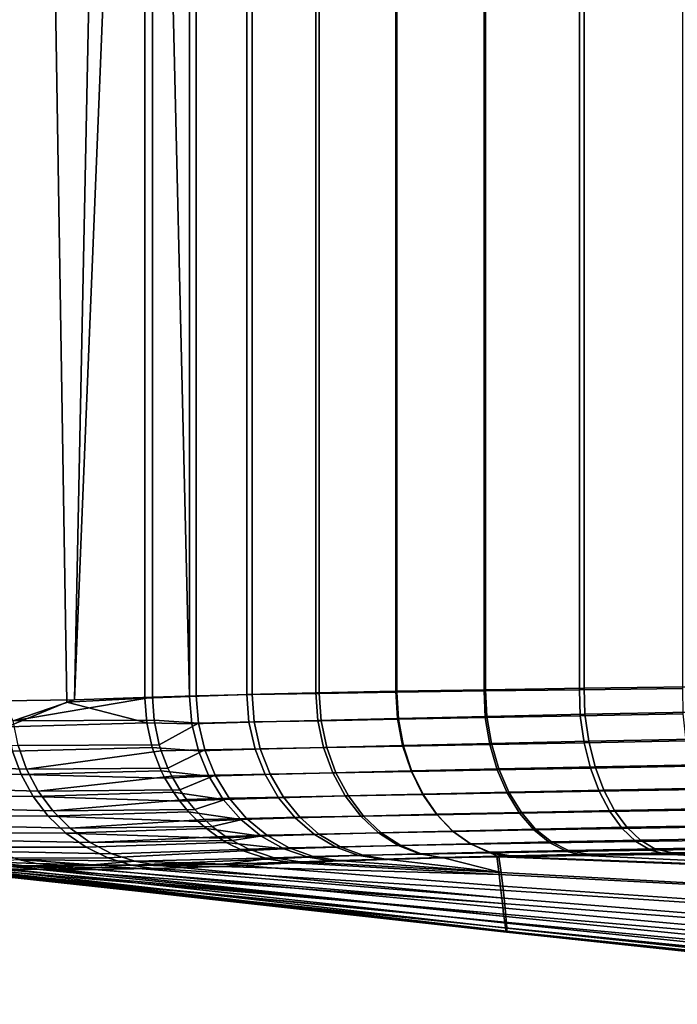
# Model space of a CAD drawing. Header units: metres. Extents: x -109 to 109, y -100 to 76.
# Tile 2 of 256: x -96.94 to -93.35, y -23.46 to -18.09. Entities that reach past the tile are written whole.
import ezdxf

# ---------------------------------------------------------------- set-up
doc = ezdxf.new("R2010")
doc.units = ezdxf.units.M
doc.layers.add('solid_21062310', color=7, linetype='CONTINUOUS')

msp = doc.modelspace()

# ---------------------------------------------------------------- linework, layer by layer
at = {"layer": 'solid_21062310'}
for points in [[(-96.215813, -0.969615, -15.619077), (-96.64093, -21.798594, -14.280345), (-97.031921, -21.803652, -12.914903), (-96.983978, -0.880267, -13.090623)], [(-96.215813, -0.969615, -15.619077), (-96.215805, -11.376868, -15.619093), (-96.64093, -21.798594, -14.280345)], [(-95.976204, -21.776505, -16.224434), (-96.215813, -21.784122, -15.619079), (-96.215805, -11.376868, -15.619093), (-95.976219, -0.988079, -16.224403)], [(-95.976219, -0.988079, -16.224403), (-95.671326, -1.005628, -16.799747), (-95.671265, -21.769598, -16.799854), (-95.976204, -21.776505, -16.224434)], [(-95.671326, -1.005628, -16.799747), (-95.304962, -1.022042, -17.337906), (-95.30481, -21.762943, -17.338099), (-95.671265, -21.769598, -16.799854)], [(-97.007668, -21.944921, 12.971788), (-96.681877, -21.810518, 14.144016), (-97.016533, -1.072444, 12.971572), (-97.070213, -21.822819, 12.772676)], [(-96.681877, -21.810518, 14.144016), (-96.256943, -21.789589, 15.495131), (-96.256935, -11.494609, 15.495141), (-97.016533, -1.072444, 12.971572)], [(-95.304962, -1.022042, -17.337906), (-94.881561, -1.037125, -17.832392), (-94.881287, -21.756266, -17.83268), (-95.30481, -21.762943, -17.338099)], [(-94.881561, -1.037125, -17.832392), (-94.406281, -1.050694, -18.277205), (-94.405807, -21.749535, -18.277601), (-94.881287, -21.756266, -17.83268)], [(-94.406281, -1.050694, -18.277205), (-93.884941, -1.06258, -18.66692), (-93.884209, -21.743017, -18.667408), (-94.405807, -21.749535, -18.277601)], [(-93.884941, -1.06258, -18.66692), (-93.323868, -1.072643, -18.996826), (-93.322876, -21.737196, -18.997335), (-93.884209, -21.743017, -18.667408)], [(-96.012703, -1.226582, 16.11467), (-96.256943, -1.199629, 15.495126), (-96.256935, -11.494609, 15.495141), (-96.012741, -21.779472, 16.114586)], [(-95.70015, -1.252169, 16.702833), (-96.012703, -1.226582, 16.11467), (-96.012741, -21.779472, 16.114586), (-95.700233, -21.769991, 16.702688)], [(-95.323387, -1.276055, 17.2519), (-95.70015, -1.252169, 16.702833), (-95.700233, -21.769991, 16.702688), (-95.323486, -21.760836, 17.251772)], [(-94.887215, -1.297937, 17.754948), (-95.323387, -1.276055, 17.2519), (-95.323486, -21.760836, 17.251772), (-94.887253, -21.751831, 17.754908)], [(-94.397202, -1.317544, 18.205601), (-94.887215, -1.297937, 17.754948), (-94.887253, -21.751831, 17.754908), (-94.397095, -21.743034, 18.20569)], [(-94.397202, -1.317544, 18.205601), (-94.397095, -21.743034, 18.20569), (-93.859306, -21.734705, 18.598337), (-93.859627, -1.33462, 18.598129)], [(-93.859627, -1.33462, 18.598129), (-93.859306, -21.734705, 18.598337), (-93.280777, -21.727329, 18.927847), (-93.281311, -1.348953, 18.92758)], [(-96.215805, -11.376868, -15.619093), (-96.215813, -21.784122, -15.619079), (-96.64093, -21.798594, -14.280345)], [(-96.012741, -21.779472, 16.114586), (-96.256935, -11.494609, 15.495141), (-96.256943, -21.789589, 15.495131)], [(-95.688469, -21.920328, 16.69771), (-95.313065, -21.91049, 17.244764), (-95.323486, -21.760836, 17.251772), (-95.700233, -21.769991, 16.702688)], [(-95.659927, -21.918985, -16.794485), (-95.671265, -21.769598, -16.799854), (-95.30481, -21.762943, -17.338099), (-95.294739, -21.912346, -17.330706)], [(-95.313065, -21.91049, 17.244764), (-94.878662, -21.899897, 17.746103), (-94.887253, -21.751831, 17.754908), (-95.323486, -21.760836, 17.251772)], [(-95.294739, -21.912346, -17.330706), (-95.30481, -21.762943, -17.338099), (-94.881287, -21.756266, -17.83268), (-94.873039, -21.904535, -17.823483)], [(-94.878662, -21.899897, 17.746103), (-94.390709, -21.888569, 18.195589), (-94.397095, -21.743034, 18.20569), (-94.887253, -21.751831, 17.754908)], [(-94.873039, -21.904535, -17.823483), (-94.881287, -21.756266, -17.83268), (-94.405807, -21.749535, -18.277601), (-94.399796, -21.895456, -18.267073)], [(-94.399796, -21.895456, -18.267073), (-94.405807, -21.749535, -18.277601), (-93.884209, -21.743017, -18.667408), (-93.880661, -21.885429, -18.656137)], [(-94.390709, -21.888569, 18.195589), (-93.85527, -21.876831, 18.587471), (-93.859306, -21.734705, 18.598337), (-94.397095, -21.743034, 18.20569)], [(-93.880661, -21.885429, -18.656137), (-93.884209, -21.743017, -18.667408), (-93.322876, -21.737196, -18.997335), (-93.321739, -21.875128, -18.985928)], [(-93.85527, -21.876831, 18.587471), (-93.27903, -21.865341, 18.916805), (-93.280777, -21.727329, 18.927847), (-93.859306, -21.734705, 18.598337)], [(-96.974815, -21.913857, -13.09833), (-97.031921, -21.803652, -12.914903), (-96.64093, -21.798594, -14.280345)], [(-96.246429, -21.924831, 15.494341), (-96.681877, -21.810518, 14.144016), (-97.007668, -21.944921, 12.971788)], [(-96.974815, -21.913857, -13.09833), (-96.64093, -21.798594, -14.280345), (-96.215813, -21.784122, -15.619079)], [(-96.974815, -21.913857, -13.09833), (-96.215813, -21.784122, -15.619079), (-96.206856, -21.90947, -15.618067)], [(-96.246429, -21.924831, 15.494341), (-96.256943, -21.789589, 15.495131), (-96.681877, -21.810518, 14.144016)], [(-96.246429, -21.924831, 15.494341), (-96.000183, -21.929716, 16.111542), (-96.012741, -21.779472, 16.114586), (-96.256943, -21.789589, 15.495131)], [(-95.96418, -21.924898, -16.220936), (-96.206856, -21.90947, -15.618067), (-96.215813, -21.784122, -15.619079), (-95.976204, -21.776505, -16.224434)], [(-96.000183, -21.929716, 16.111542), (-95.688469, -21.920328, 16.69771), (-95.700233, -21.769991, 16.702688), (-96.012741, -21.779472, 16.114586)], [(-95.96418, -21.924898, -16.220936), (-95.976204, -21.776505, -16.224434), (-95.671265, -21.769598, -16.799854), (-95.659927, -21.918985, -16.794485)], [(-93.27903, -21.865341, 18.916805), (-93.85527, -21.876831, 18.587471), (-93.833603, -22.024487, 18.557859), (-93.261429, -22.013168, 18.88541)], [(-96.246429, -21.924831, 15.494341), (-97.007668, -21.944921, 12.971788), (-96.979431, -22.078686, 12.965027), (-96.2164, -22.058178, 15.487053)], [(-96.974815, -21.913857, -13.09833), (-96.206856, -21.90947, -15.618067), (-96.178421, -22.043154, -15.610678), (-96.948669, -22.048035, -13.091321)], [(-96.000183, -21.929716, 16.111542), (-96.246429, -21.924831, 15.494341), (-96.2164, -22.058178, 15.487053), (-95.964615, -22.077019, 16.09794)], [(-96.178421, -22.043154, -15.610678), (-96.206856, -21.90947, -15.618067), (-95.96418, -21.924898, -16.220936)], [(-96.178421, -22.043154, -15.610678), (-95.96418, -21.924898, -16.220936), (-95.929428, -22.071455, -16.207005), (-96.167763, -22.077448, -15.607662)], [(-95.688469, -21.920328, 16.69771), (-96.000183, -21.929716, 16.111542), (-95.964615, -22.077019, 16.09794), (-95.654709, -22.067629, 16.680082)], [(-95.96418, -21.924898, -16.220936), (-95.659927, -21.918985, -16.794485), (-95.626846, -22.065502, -16.776623), (-95.929428, -22.071455, -16.207005)], [(-95.313065, -21.91049, 17.244764), (-95.688469, -21.920328, 16.69771), (-95.654709, -22.067629, 16.680082), (-95.281631, -22.057823, 17.22348)], [(-95.659927, -21.918985, -16.794485), (-95.294739, -21.912346, -17.330706), (-95.263832, -22.058863, -17.309298), (-95.626846, -22.065502, -16.776623)], [(-94.878662, -21.899897, 17.746103), (-95.313065, -21.91049, 17.244764), (-95.281631, -22.057823, 17.22348), (-94.850037, -22.047297, 17.721579)], [(-95.294739, -21.912346, -17.330706), (-94.873039, -21.904535, -17.823483), (-94.844795, -22.0511, -17.798952), (-95.263832, -22.058863, -17.309298)], [(-94.390709, -21.888569, 18.195589), (-94.878662, -21.899897, 17.746103), (-94.850037, -22.047297, 17.721579), (-94.365356, -22.036077, 18.168276)], [(-94.873039, -21.904535, -17.823483), (-94.399796, -21.895456, -18.267073), (-94.37468, -22.04212, -18.23988), (-94.844795, -22.0511, -17.798952)], [(-94.399796, -21.895456, -18.267073), (-93.880661, -21.885429, -18.656137), (-93.8591, -22.03224, -18.626768), (-94.37468, -22.04212, -18.23988)], [(-93.85527, -21.876831, 18.587471), (-94.390709, -21.888569, 18.195589), (-94.365356, -22.036077, 18.168276), (-93.833603, -22.024487, 18.557859)], [(-93.880661, -21.885429, -18.656137), (-93.321739, -21.875128, -18.985928), (-93.304131, -22.022123, -18.954895), (-93.8591, -22.03224, -18.626768)], [(-97.583031, -22.027885, -10.533181), (-96.948669, -22.048035, -13.091321), (-96.903214, -22.176556, -13.078992), (-97.539085, -22.157108, -10.522843)], [(-94.37468, -22.04212, -18.23988), (-93.8591, -22.03224, -18.626768), (-93.824272, -22.170881, -18.577309), (-94.334198, -22.180519, -18.194195)], [(-93.833603, -22.024487, 18.557859), (-94.365356, -22.036077, 18.168276), (-94.324661, -22.175215, 18.122091), (-93.79879, -22.16386, 18.50775)], [(-93.8591, -22.03224, -18.626768), (-93.304131, -22.022123, -18.954895), (-93.275505, -22.16107, -18.902405), (-93.824272, -22.170881, -18.577309)], [(-93.261429, -22.013168, 18.88541), (-93.833603, -22.024487, 18.557859), (-93.79879, -22.16386, 18.50775), (-93.233047, -22.152826, 18.832142)], [(-96.979431, -22.078686, 12.965027), (-97.606735, -22.073137, 10.405224), (-97.560555, -22.201591, 10.395058), (-96.931953, -22.206505, 12.952988)], [(-96.2164, -22.058178, 15.487053), (-96.979431, -22.078686, 12.965027), (-96.931953, -22.206505, 12.952988), (-96.167534, -22.18531, 15.473422)], [(-96.948669, -22.048035, -13.091321), (-96.178421, -22.043154, -15.610678), (-96.167763, -22.077448, -15.607662), (-96.903214, -22.176556, -13.078992)], [(-96.903214, -22.176556, -13.078992), (-96.167763, -22.077448, -15.607662), (-96.131096, -22.170847, -15.5969)], [(-95.964615, -22.077019, 16.09794), (-96.2164, -22.058178, 15.487053), (-96.167534, -22.18531, 15.473422), (-95.907074, -22.215818, 16.074047)], [(-96.131096, -22.170847, -15.5969), (-96.167763, -22.077448, -15.607662), (-95.929428, -22.071455, -16.207005)], [(-96.131096, -22.170847, -15.5969), (-95.929428, -22.071455, -16.207005), (-95.87291, -22.209681, -16.182917), (-96.109108, -22.215786, -15.590274)], [(-95.654709, -22.067629, 16.680082), (-95.964615, -22.077019, 16.09794), (-95.907074, -22.215818, 16.074047), (-95.600266, -22.206427, 16.649757)], [(-95.929428, -22.071455, -16.207005), (-95.626846, -22.065502, -16.776623), (-95.57325, -22.203659, -16.746281), (-95.87291, -22.209681, -16.182917)], [(-95.281631, -22.057823, 17.22348), (-95.654709, -22.067629, 16.680082), (-95.600266, -22.206427, 16.649757), (-95.231064, -22.196669, 17.187248)], [(-95.626846, -22.065502, -16.776623), (-95.263832, -22.058863, -17.309298), (-95.213913, -22.19702, -17.27323), (-95.57325, -22.203659, -16.746281)], [(-94.850037, -22.047297, 17.721579), (-95.281631, -22.057823, 17.22348), (-95.231064, -22.196669, 17.187248), (-94.80407, -22.186256, 17.680038)], [(-95.263832, -22.058863, -17.309298), (-94.844795, -22.0511, -17.798952), (-94.799263, -22.189337, -17.75775), (-95.213913, -22.19702, -17.27323)], [(-94.365356, -22.036077, 18.168276), (-94.850037, -22.047297, 17.721579), (-94.80407, -22.186256, 17.680038), (-94.324661, -22.175215, 18.122091)], [(-94.844795, -22.0511, -17.798952), (-94.37468, -22.04212, -18.23988), (-94.334198, -22.180519, -18.194195), (-94.799263, -22.189337, -17.75775)], [(-97.539085, -22.157108, -10.522843), (-96.903214, -22.176556, -13.078992), (-96.839485, -22.296448, -13.061628), (-97.476494, -22.277988, -10.50848)], [(-96.147476, -22.225361, 15.467587), (-96.167534, -22.18531, 15.473422), (-96.931953, -22.206505, 12.952988)], [(-96.903214, -22.176556, -13.078992), (-96.131096, -22.170847, -15.5969), (-96.109108, -22.215786, -15.590274), (-96.839485, -22.296448, -13.061628)], [(-95.907074, -22.215818, 16.074047), (-96.167534, -22.18531, 15.473422), (-96.147476, -22.225361, 15.467587)], [(-95.231064, -22.196669, 17.187248), (-95.600266, -22.206427, 16.649757), (-95.526695, -22.33275, 16.607601), (-95.162804, -22.323059, 17.137106)], [(-94.80407, -22.186256, 17.680038), (-95.231064, -22.196669, 17.187248), (-95.162804, -22.323059, 17.137106), (-94.742073, -22.312799, 17.622675)], [(-95.213913, -22.19702, -17.27323), (-94.799263, -22.189337, -17.75775), (-94.737717, -22.31534, -17.701038), (-95.146393, -22.322916, -17.223518)], [(-94.324661, -22.175215, 18.122091), (-94.80407, -22.186256, 17.680038), (-94.742073, -22.312799, 17.622675), (-94.269791, -22.302002, 18.058355)], [(-94.799263, -22.189337, -17.75775), (-94.334198, -22.180519, -18.194195), (-94.279488, -22.306746, -18.131313), (-94.737717, -22.31534, -17.701038)], [(-94.334198, -22.180519, -18.194195), (-93.824272, -22.170881, -18.577309), (-93.777161, -22.297438, -18.509155), (-94.279488, -22.306746, -18.131313)], [(-93.79879, -22.16386, 18.50775), (-94.324661, -22.175215, 18.122091), (-94.269791, -22.302002, 18.058355), (-93.751831, -22.290972, 18.438574)], [(-93.824272, -22.170881, -18.577309), (-93.275505, -22.16107, -18.902405), (-93.236687, -22.288044, -18.829941), (-93.777161, -22.297438, -18.509155)], [(-93.233047, -22.152826, 18.832142), (-93.79879, -22.16386, 18.50775), (-93.751831, -22.290972, 18.438574), (-93.194687, -22.280327, 18.758522)], [(-96.931953, -22.206505, 12.952988), (-97.560555, -22.201591, 10.395058), (-97.495857, -22.321388, 10.380914), (-96.866341, -22.325418, 12.935949)], [(-96.147476, -22.225361, 15.467587), (-96.931953, -22.206505, 12.952988), (-96.866341, -22.325418, 12.935949), (-96.100975, -22.303291, 15.453764)], [(-96.839485, -22.296448, -13.061628), (-96.109108, -22.215786, -15.590274), (-96.065979, -22.289595, -15.577054)], [(-95.907074, -22.215818, 16.074047), (-96.147476, -22.225361, 15.467587), (-96.100975, -22.303291, 15.453764), (-95.829185, -22.34215, 16.040539)], [(-96.065979, -22.289595, -15.577054), (-96.109108, -22.215786, -15.590274), (-95.87291, -22.209681, -16.182917)], [(-96.065979, -22.289595, -15.577054), (-95.87291, -22.209681, -16.182917), (-95.796227, -22.335669, -16.149353), (-96.029343, -22.34193, -15.56566)], [(-95.600266, -22.206427, 16.649757), (-95.907074, -22.215818, 16.074047), (-95.829185, -22.34215, 16.040539), (-95.526695, -22.33275, 16.607601)], [(-95.87291, -22.209681, -16.182917), (-95.57325, -22.203659, -16.746281), (-95.500664, -22.329557, -16.704315), (-95.796227, -22.335669, -16.149353)], [(-95.57325, -22.203659, -16.746281), (-95.213913, -22.19702, -17.27323), (-95.146393, -22.322916, -17.223518), (-95.500664, -22.329557, -16.704315)], [(-97.476494, -22.277988, -10.50848), (-96.839485, -22.296448, -13.061628), (-96.758972, -22.404938, -13.039631), (-97.396706, -22.387733, -10.490426)], [(-96.06633, -22.351755, 15.443278), (-96.100975, -22.303291, 15.453764), (-96.866341, -22.325418, 12.935949)], [(-96.839485, -22.296448, -13.061628), (-96.065979, -22.289595, -15.577054), (-96.029343, -22.34193, -15.56566), (-96.758972, -22.404938, -13.039631)], [(-95.829185, -22.34215, 16.040539), (-96.100975, -22.303291, 15.453764), (-96.06633, -22.351755, 15.443278)], [(-94.269791, -22.302002, 18.058355), (-94.742073, -22.312799, 17.622675), (-94.665825, -22.423315, 17.551123), (-94.202316, -22.412815, 17.978889)], [(-94.279488, -22.306746, -18.131313), (-93.777161, -22.297438, -18.509155), (-93.719109, -22.408335, -18.424234), (-94.212097, -22.417234, -18.053009)], [(-93.751831, -22.290972, 18.438574), (-94.269791, -22.302002, 18.058355), (-94.202316, -22.412815, 17.978889), (-93.694061, -22.402189, 18.352308)], [(-93.777161, -22.297438, -18.509155), (-93.236687, -22.288044, -18.829941), (-93.188774, -22.39946, -18.739548), (-93.719109, -22.408335, -18.424234)], [(-93.194687, -22.280327, 18.758522), (-93.751831, -22.290972, 18.438574), (-93.694061, -22.402189, 18.352308), (-93.147446, -22.392027, 18.666655)], [(-96.866341, -22.325418, 12.935949), (-97.495857, -22.321388, 10.380914), (-97.414154, -22.429756, 10.36312), (-96.784096, -22.432676, 12.914306)], [(-96.06633, -22.351755, 15.443278), (-96.866341, -22.325418, 12.935949), (-96.784096, -22.432676, 12.914306), (-96.01825, -22.409388, 15.428533)], [(-96.758972, -22.404938, -13.039631), (-96.029343, -22.34193, -15.56566), (-95.984581, -22.396652, -15.551599)], [(-95.829185, -22.34215, 16.040539), (-96.06633, -22.351755, 15.443278), (-96.01825, -22.409388, 15.428533), (-95.733192, -22.452398, 15.998379)], [(-95.984581, -22.396652, -15.551599), (-96.029343, -22.34193, -15.56566), (-95.796227, -22.335669, -16.149353)], [(-95.984581, -22.396652, -15.551599), (-95.796227, -22.335669, -16.149353), (-95.701538, -22.445862, -16.107262), (-95.930725, -22.452318, -15.534519)], [(-95.526695, -22.33275, 16.607601), (-95.829185, -22.34215, 16.040539), (-95.733192, -22.452398, 15.998379), (-95.436096, -22.442991, 16.554815)], [(-95.796227, -22.335669, -16.149353), (-95.500664, -22.329557, -16.704315), (-95.411125, -22.439636, -16.651911), (-95.701538, -22.445862, -16.107262)], [(-95.162804, -22.323059, 17.137106), (-95.526695, -22.33275, 16.607601), (-95.436096, -22.442991, 16.554815), (-95.078812, -22.433384, 17.074484)], [(-95.500664, -22.329557, -16.704315), (-95.146393, -22.322916, -17.223518), (-95.063171, -22.432997, -17.161568), (-95.411125, -22.439636, -16.651911)], [(-94.742073, -22.312799, 17.622675), (-95.162804, -22.323059, 17.137106), (-95.078812, -22.433384, 17.074484), (-94.665825, -22.423315, 17.551123)], [(-95.146393, -22.322916, -17.223518), (-94.737717, -22.31534, -17.701038), (-94.661911, -22.425554, -17.630423), (-95.063171, -22.432997, -17.161568)], [(-94.737717, -22.31534, -17.701038), (-94.279488, -22.306746, -18.131313), (-94.212097, -22.417234, -18.053009), (-94.661911, -22.425554, -17.630423)], [(-97.396706, -22.387733, -10.490426), (-96.758972, -22.404938, -13.039631), (-96.663536, -22.499516, -13.013509), (-97.301567, -22.483805, -10.469096)], [(-95.966217, -22.462082, 15.412384), (-96.01825, -22.409388, 15.428533), (-96.784096, -22.432676, 12.914306)], [(-96.758972, -22.404938, -13.039631), (-95.984581, -22.396652, -15.551599), (-95.930725, -22.452318, -15.534519), (-96.663536, -22.499516, -13.013509)], [(-95.733192, -22.452398, 15.998379), (-96.01825, -22.409388, 15.428533), (-95.966217, -22.462082, 15.412384)], [(-94.212097, -22.417234, -18.053009), (-93.719109, -22.408335, -18.424234), (-93.651741, -22.500439, -18.324942), (-94.133926, -22.508862, -17.961496)], [(-93.694061, -22.402189, 18.352308), (-94.202316, -22.412815, 17.978889), (-94.124161, -22.50449, 17.885962), (-93.627144, -22.494331, 18.251417)], [(-93.719109, -22.408335, -18.424234), (-93.188774, -22.39946, -18.739548), (-93.133102, -22.49217, -18.633781), (-93.651741, -22.500439, -18.324942)], [(-93.147446, -22.392027, 18.666655), (-93.694061, -22.402189, 18.352308), (-93.627144, -22.494331, 18.251417), (-93.092674, -22.484732, 18.559166)], [(-96.784096, -22.432676, 12.914306), (-97.414154, -22.429756, 10.36312), (-97.317322, -22.524191, 10.342088), (-96.687134, -22.525797, 12.888558)], [(-95.966217, -22.462082, 15.412384), (-96.784096, -22.432676, 12.914306), (-96.687134, -22.525797, 12.888558), (-95.92128, -22.501148, 15.398313)], [(-96.663536, -22.499516, -13.013509), (-95.930725, -22.452318, -15.534519), (-95.888779, -22.489542, -15.521122)], [(-95.733192, -22.452398, 15.998379), (-95.966217, -22.462082, 15.412384), (-95.92128, -22.501148, 15.398313), (-95.621826, -22.543419, 15.948768)], [(-95.888779, -22.489542, -15.521122), (-95.930725, -22.452318, -15.534519), (-95.701538, -22.445862, -16.107262)], [(-95.888779, -22.489542, -15.521122), (-95.701538, -22.445862, -16.107262), (-95.591515, -22.537148, -16.057833), (-95.81604, -22.543829, -15.497727)], [(-95.436096, -22.442991, 16.554815), (-95.733192, -22.452398, 15.998379), (-95.621826, -22.543419, 15.948768), (-95.331055, -22.534, 16.492912)], [(-95.701538, -22.445862, -16.107262), (-95.411125, -22.439636, -16.651911), (-95.307175, -22.530788, -16.590546), (-95.591515, -22.537148, -16.057833)], [(-95.078812, -22.433384, 17.074484), (-95.436096, -22.442991, 16.554815), (-95.331055, -22.534, 16.492912), (-94.981476, -22.52449, 17.001175)], [(-95.411125, -22.439636, -16.651911), (-95.063171, -22.432997, -17.161568), (-94.966606, -22.524149, -17.08913), (-95.307175, -22.530788, -16.590546)], [(-94.665825, -22.423315, 17.551123), (-95.078812, -22.433384, 17.074484), (-94.981476, -22.52449, 17.001175), (-94.577492, -22.514641, 17.467428)], [(-95.063171, -22.432997, -17.161568), (-94.661911, -22.425554, -17.630423), (-94.573975, -22.516861, -17.547895), (-94.966606, -22.524149, -17.08913)], [(-94.202316, -22.412815, 17.978889), (-94.665825, -22.423315, 17.551123), (-94.577492, -22.514641, 17.467428), (-94.124161, -22.50449, 17.885962)], [(-94.661911, -22.425554, -17.630423), (-94.212097, -22.417234, -18.053009), (-94.133926, -22.508862, -17.961496), (-94.573975, -22.516861, -17.547895)], [(-97.301567, -22.483805, -10.469096), (-96.663536, -22.499516, -13.013509), (-96.555374, -22.577993, -12.983868), (-97.193275, -22.563978, -10.444985)], [(-95.849983, -22.553186, 15.375787), (-95.92128, -22.501148, 15.398313), (-96.687134, -22.525797, 12.888558)], [(-96.663536, -22.499516, -13.013509), (-95.888779, -22.489542, -15.521122), (-95.81604, -22.543829, -15.497727), (-96.555374, -22.577993, -12.983868)], [(-95.621826, -22.543419, 15.948768), (-95.92128, -22.501148, 15.398313), (-95.849983, -22.553186, 15.375787)], [(-94.577492, -22.514641, 17.467428), (-94.981476, -22.52449, 17.001175), (-94.873589, -22.593773, 16.91927), (-94.479599, -22.584167, 17.373983)], [(-94.966606, -22.524149, -17.08913), (-94.573975, -22.516861, -17.547895), (-94.476402, -22.586685, -17.455788), (-94.859428, -22.5938, -17.008249)], [(-94.124161, -22.50449, 17.885962), (-94.577492, -22.514641, 17.467428), (-94.479599, -22.584167, 17.373983), (-94.03756, -22.574406, 17.782232)], [(-94.573975, -22.516861, -17.547895), (-94.133926, -22.508862, -17.961496), (-94.047195, -22.579042, -17.859356), (-94.476402, -22.586685, -17.455788)], [(-94.133926, -22.508862, -17.961496), (-93.651741, -22.500439, -18.324942), (-93.576958, -22.571148, -18.214087), (-94.047195, -22.579042, -17.859356)], [(-93.627144, -22.494331, 18.251417), (-94.124161, -22.50449, 17.885962), (-94.03756, -22.574406, 17.782232), (-93.552979, -22.564768, 18.138784)], [(-93.651741, -22.500439, -18.324942), (-93.133102, -22.49217, -18.633781), (-93.071266, -22.563555, -18.515627), (-93.576958, -22.571148, -18.214087)], [(-93.092674, -22.484732, 18.559166), (-93.627144, -22.494331, 18.251417), (-93.552979, -22.564768, 18.138784), (-93.031937, -22.555794, 18.439127)], [(-96.687134, -22.525797, 12.888558), (-97.317322, -22.524191, 10.342088), (-97.207611, -22.602507, 10.318303), (-96.577698, -22.602629, 12.859303)], [(-97.193275, -22.563978, -10.444985), (-96.555374, -22.577993, -12.983868), (-96.436996, -22.638557, -12.951391), (-97.074333, -22.626402, -10.418651)], [(-95.849983, -22.553186, 15.375787), (-96.687134, -22.525797, 12.888558), (-96.577698, -22.602629, 12.859303), (-95.812309, -22.57645, 15.363802)], [(-96.555374, -22.577993, -12.983868), (-95.81604, -22.543829, -15.497727), (-95.780792, -22.566116, -15.486329)], [(-96.555374, -22.577993, -12.983868), (-95.780792, -22.566116, -15.486329), (-95.68853, -22.613882, -15.456326), (-96.436996, -22.638557, -12.951391)], [(-95.621826, -22.543419, 15.948768), (-95.849983, -22.553186, 15.375787), (-95.812309, -22.57645, 15.363802), (-95.498276, -22.612606, 15.893126)], [(-95.780792, -22.566116, -15.486329), (-95.81604, -22.543829, -15.497727), (-95.591515, -22.537148, -16.057833)], [(-95.780792, -22.566116, -15.486329), (-95.591515, -22.537148, -16.057833), (-95.469276, -22.606947, -16.002459), (-95.68853, -22.613882, -15.456326)], [(-95.331055, -22.534, 16.492912), (-95.621826, -22.543419, 15.948768), (-95.498276, -22.612606, 15.893126), (-95.214577, -22.603176, 16.42366)], [(-95.591515, -22.537148, -16.057833), (-95.307175, -22.530788, -16.590546), (-95.191742, -22.600441, -16.521957), (-95.469276, -22.606947, -16.002459)], [(-94.981476, -22.52449, 17.001175), (-95.331055, -22.534, 16.492912), (-95.214577, -22.603176, 16.42366), (-94.873589, -22.593773, 16.91927)], [(-95.307175, -22.530788, -16.590546), (-94.966606, -22.524149, -17.08913), (-94.859428, -22.5938, -17.008249), (-95.191742, -22.600441, -16.521957)], [(-94.047195, -22.579042, -17.859356), (-93.576958, -22.571148, -18.214087), (-93.496887, -22.618467, -18.094797), (-93.954346, -22.625792, -17.749477)], [(-93.552979, -22.564768, 18.138784), (-94.03756, -22.574406, 17.782232), (-93.944984, -22.620564, 17.670662), (-93.473686, -22.611483, 18.01763)], [(-93.576958, -22.571148, -18.214087), (-93.071266, -22.563555, -18.515627), (-93.004997, -22.611597, -18.388424), (-93.496887, -22.618467, -18.094797)], [(-93.031937, -22.555794, 18.439127), (-93.552979, -22.564768, 18.138784), (-93.473686, -22.611483, 18.01763), (-92.966972, -22.60318, 18.309969)], [(-98.014862, -22.625353, -2.665854), (-97.822845, -22.652407, -3.55602), (-94.281563, -23.060492, -2.431453), (-97.90242, -22.651379, -2.229067)], [(-96.577698, -22.602629, 12.859303), (-97.207611, -22.602507, 10.318303), (-97.087547, -22.662893, 10.292317), (-96.458305, -22.661394, 12.827214)], [(-97.074333, -22.626402, -10.418651), (-96.436996, -22.638557, -12.951391), (-96.311134, -22.679806, -12.916832), (-96.947502, -22.669628, -10.390702)], [(-95.812309, -22.57645, 15.363802), (-96.577698, -22.602629, 12.859303), (-96.458305, -22.661394, 12.827214), (-95.720955, -22.622467, 15.334533)], [(-95.720955, -22.622467, 15.334533), (-96.458305, -22.661394, 12.827214), (-96.331734, -22.700731, 12.793036), (-95.582825, -22.667944, 15.289802)], [(-96.436996, -22.638557, -12.951391), (-95.68853, -22.613882, -15.456326), (-95.551796, -22.660496, -15.411484), (-96.311134, -22.679806, -12.916832)], [(-95.498276, -22.612606, 15.893126), (-95.812309, -22.57645, 15.363802), (-95.720955, -22.622467, 15.334533)], [(-95.498276, -22.612606, 15.893126), (-95.720955, -22.622467, 15.334533), (-95.582825, -22.667944, 15.289802), (-95.366074, -22.657984, 15.833041)], [(-95.68853, -22.613882, -15.456326), (-95.469276, -22.606947, -16.002459), (-95.338272, -22.653288, -15.942708), (-95.551796, -22.660496, -15.411484)], [(-95.214577, -22.603176, 16.42366), (-95.498276, -22.612606, 15.893126), (-95.366074, -22.657984, 15.833041), (-95.089996, -22.648542, 16.349037)], [(-95.469276, -22.606947, -16.002459), (-95.191742, -22.600441, -16.521957), (-95.068085, -22.646624, -16.448082), (-95.338272, -22.653288, -15.942708)], [(-94.873589, -22.593773, 16.91927), (-95.214577, -22.603176, 16.42366), (-95.089996, -22.648542, 16.349037), (-94.758232, -22.639252, 16.831112)], [(-95.191742, -22.600441, -16.521957), (-94.859428, -22.5938, -17.008249), (-94.744659, -22.63998, -16.921211), (-95.068085, -22.646624, -16.448082)], [(-94.479599, -22.584167, 17.373983), (-94.873589, -22.593773, 16.91927), (-94.758232, -22.639252, 16.831112), (-94.374954, -22.62991, 17.27346)], [(-94.859428, -22.5938, -17.008249), (-94.476402, -22.586685, -17.455788), (-94.371933, -22.633053, -17.356703), (-94.744659, -22.63998, -16.921211)], [(-94.03756, -22.574406, 17.782232), (-94.479599, -22.584167, 17.373983), (-94.374954, -22.62991, 17.27346), (-93.944984, -22.620564, 17.670662)], [(-94.476402, -22.586685, -17.455788), (-94.047195, -22.579042, -17.859356), (-93.954346, -22.625792, -17.749477), (-94.371933, -22.633053, -17.356703)], [(-94.374954, -22.62991, 17.27346), (-94.26226, -22.65045, 17.173367), (-93.840187, -22.641453, 17.561975), (-93.944984, -22.620564, 17.670662)], [(-94.371933, -22.633053, -17.356703), (-93.954346, -22.625792, -17.749477), (-93.856903, -22.647757, -17.636084), (-94.263275, -22.654627, -17.253925)], [(-94.26226, -22.65045, 17.173367), (-94.336761, -22.652166, 17.095007), (-90.660042, -22.791401, 16.520525), (-90.671844, -22.619968, 18.718838)], [(-93.840187, -22.641453, 17.561975), (-94.26226, -22.65045, 17.173367), (-90.671844, -22.619968, 18.718838)], [(-93.954346, -22.625792, -17.749477), (-93.496887, -22.618467, -18.094797), (-93.412712, -22.641022, -17.971348), (-93.856903, -22.647757, -17.636084)], [(-93.944984, -22.620564, 17.670662), (-93.840187, -22.641453, 17.561975), (-93.378677, -22.63291, 17.899979), (-93.473686, -22.611483, 18.01763)], [(-93.378677, -22.63291, 17.899979), (-93.840187, -22.641453, 17.561975), (-90.671844, -22.619968, 18.718838)], [(-93.496887, -22.618467, -18.094797), (-93.004997, -22.611597, -18.388424), (-92.933846, -22.634899, -18.257153), (-93.412712, -22.641022, -17.971348)], [(-93.473686, -22.611483, 18.01763), (-93.378677, -22.63291, 17.899979), (-92.882545, -22.62529, 18.184145), (-92.966972, -22.60318, 18.309969)], [(-92.882545, -22.62529, 18.184145), (-93.378677, -22.63291, 17.899979), (-90.671844, -22.619968, 18.718838)], [(-98.08625, -22.630585, -0.065636), (-97.944336, -22.65344, -0.917771), (-94.282654, -23.066063, -0.457344), (-97.949921, -22.658318, 0.376046)], [(-97.920845, -22.665533, 1.653904), (-97.949921, -22.658318, 0.376046), (-94.282654, -23.066063, -0.457344), (-94.284958, -23.060389, 1.580886)], [(-97.944336, -22.65344, -0.917771), (-97.90242, -22.651379, -2.229067), (-94.281563, -23.060492, -2.431453), (-94.282654, -23.066063, -0.457344)], [(-97.858337, -22.6745, 2.917835), (-97.920845, -22.665533, 1.653904), (-94.284958, -23.060389, 1.580886), (-94.288445, -23.042681, 3.683951)], [(-97.763649, -22.684517, 4.165514), (-97.858337, -22.6745, 2.917835), (-94.288445, -23.042681, 3.683951)], [(-97.704605, -22.656559, -4.894534), (-94.281738, -23.04422, -4.353931), (-94.281563, -23.060492, -2.431453), (-97.822845, -22.652407, -3.55602)], [(-97.547913, -22.66353, -6.230918), (-94.283234, -23.017759, -6.23854), (-94.281738, -23.04422, -4.353931), (-97.704605, -22.656559, -4.894534)], [(-97.547913, -22.66353, -6.230918), (-97.353233, -22.672525, -7.56204), (-94.286102, -22.98147, -8.095095), (-94.283234, -23.017759, -6.23854)], [(-97.444756, -22.649746, -7.835568), (-97.120316, -22.682411, -8.888785), (-94.286102, -22.98147, -8.095095), (-97.353233, -22.672525, -7.56204)], [(-96.947502, -22.669628, -10.390702), (-96.849052, -22.691706, -10.211983), (-97.120316, -22.682411, -8.888785)], [(-96.458305, -22.661394, 12.827214), (-97.087547, -22.662893, 10.292317), (-96.959923, -22.703951, 10.264729), (-96.331734, -22.700731, 12.793036)], [(-96.947502, -22.669628, -10.390702), (-96.540359, -22.698578, -11.526424), (-96.849052, -22.691706, -10.211983)], [(-96.947502, -22.669628, -10.390702), (-96.311134, -22.679806, -12.916832), (-96.540359, -22.698578, -11.526424)], [(-96.311134, -22.679806, -12.916832), (-96.196159, -22.700802, -12.826224), (-96.540359, -22.698578, -11.526424)], [(-95.582825, -22.667944, 15.289802), (-96.331734, -22.700731, 12.793036), (-95.439758, -22.688292, 15.242997)], [(-96.311134, -22.679806, -12.916832), (-95.551796, -22.660496, -15.411484), (-95.818718, -22.696098, -14.106676)], [(-96.311134, -22.679806, -12.916832), (-95.818718, -22.696098, -14.106676), (-96.196159, -22.700802, -12.826224)], [(-95.551796, -22.660496, -15.411484), (-95.409889, -22.682323, -15.364475), (-95.818718, -22.696098, -14.106676)], [(-95.366074, -22.657984, 15.833041), (-95.582825, -22.667944, 15.289802), (-95.439758, -22.688292, 15.242997), (-95.231812, -22.678347, 15.764532)], [(-95.551796, -22.660496, -15.411484), (-95.338272, -22.653288, -15.942708), (-95.204346, -22.674896, -15.876046), (-95.409889, -22.682323, -15.364475)], [(-95.231812, -22.678347, 15.764532), (-95.439758, -22.688292, 15.242997), (-94.322815, -22.751305, 14.833994), (-94.336761, -22.652166, 17.095007)], [(-95.204346, -22.674896, -15.876046), (-94.311829, -22.740662, -15.368592), (-95.409889, -22.682323, -15.364475)], [(-95.089996, -22.648542, 16.349037), (-95.366074, -22.657984, 15.833041), (-95.231812, -22.678347, 15.764532), (-94.963921, -22.66888, 16.266438)], [(-95.068085, -22.646624, -16.448082), (-94.942383, -22.668068, -16.366879), (-95.204346, -22.674896, -15.876046), (-95.338272, -22.653288, -15.942708)], [(-94.963921, -22.66888, 16.266438), (-95.231812, -22.678347, 15.764532), (-94.336761, -22.652166, 17.095007)], [(-95.204346, -22.674896, -15.876046), (-94.942383, -22.668068, -16.366879), (-94.311829, -22.740662, -15.368592)], [(-94.758232, -22.639252, 16.831112), (-95.089996, -22.648542, 16.349037), (-94.963921, -22.66888, 16.266438), (-94.639076, -22.659622, 16.738976)], [(-94.744659, -22.63998, -16.921211), (-94.627113, -22.661398, -16.828667), (-94.942383, -22.668068, -16.366879), (-95.068085, -22.646624, -16.448082)], [(-94.639076, -22.659622, 16.738976), (-94.963921, -22.66888, 16.266438), (-94.336761, -22.652166, 17.095007)], [(-94.942383, -22.668068, -16.366879), (-94.627113, -22.661398, -16.828667), (-94.311829, -22.740662, -15.368592)], [(-94.374954, -22.62991, 17.27346), (-94.758232, -22.639252, 16.831112), (-94.639076, -22.659622, 16.738976), (-94.336761, -22.652166, 17.095007)], [(-94.371933, -22.633053, -17.356703), (-94.324829, -22.655725, -17.188293), (-94.627113, -22.661398, -16.828667), (-94.744659, -22.63998, -16.921211)], [(-94.627113, -22.661398, -16.828667), (-94.324829, -22.655725, -17.188293), (-94.311829, -22.740662, -15.368592)], [(-94.374954, -22.62991, 17.27346), (-94.336761, -22.652166, 17.095007), (-94.26226, -22.65045, 17.173367)], [(-94.371933, -22.633053, -17.356703), (-94.263275, -22.654627, -17.253925), (-94.324829, -22.655725, -17.188293)], [(-94.336761, -22.652166, 17.095007), (-94.322815, -22.751305, 14.833994), (-90.650955, -22.943775, 14.306994), (-90.660042, -22.791401, 16.520525)], [(-94.324829, -22.655725, -17.188293), (-94.263275, -22.654627, -17.253925), (-90.620758, -22.799553, -17.051435)], [(-94.324829, -22.655725, -17.188293), (-90.620758, -22.799553, -17.051435), (-90.615334, -22.944258, -15.270526), (-94.311829, -22.740662, -15.368592)], [(-94.263275, -22.654627, -17.253925), (-93.856903, -22.647757, -17.636084), (-90.620758, -22.799553, -17.051435)], [(-93.856903, -22.647757, -17.636084), (-93.412712, -22.641022, -17.971348), (-90.620758, -22.799553, -17.051435)], [(-93.412712, -22.641022, -17.971348), (-92.933846, -22.634899, -18.257153), (-90.620758, -22.799553, -17.051435)], [(-97.637886, -22.694855, 5.395679), (-97.763649, -22.684517, 4.165514), (-94.288445, -23.042681, 3.683951), (-94.293076, -23.012051, 5.846643)], [(-97.481697, -22.704803, 6.613841), (-97.637886, -22.694855, 5.395679), (-94.293076, -23.012051, 5.846643)], [(-97.294159, -22.713692, 7.829127), (-97.481697, -22.704803, 6.613841), (-94.293076, -23.012051, 5.846643), (-94.298836, -22.967834, 8.058469)], [(-97.07444, -22.720682, 9.045126), (-97.294159, -22.713692, 7.829127), (-94.298836, -22.967834, 8.058469)], [(-96.849052, -22.691706, -10.211983), (-94.290382, -22.93557, -9.929711), (-94.286102, -22.98147, -8.095095), (-97.120316, -22.682411, -8.888785)], [(-96.959923, -22.703951, 10.264729), (-97.07444, -22.720682, 9.045126), (-96.821556, -22.724783, 10.264579)], [(-96.821556, -22.724783, 10.264579), (-97.07444, -22.720682, 9.045126), (-94.298836, -22.967834, 8.058469), (-94.305702, -22.909603, 10.303611)], [(-96.331734, -22.700731, 12.793036), (-96.959923, -22.703951, 10.264729), (-96.209366, -22.719904, 12.727647)], [(-96.959923, -22.703951, 10.264729), (-96.821556, -22.724783, 10.264579), (-96.533936, -22.724915, 11.490914)], [(-96.959923, -22.703951, 10.264729), (-96.533936, -22.724915, 11.490914), (-96.209366, -22.719904, 12.727647)], [(-96.849052, -22.691706, -10.211983), (-96.540359, -22.698578, -11.526424), (-94.296097, -22.880228, -11.748534), (-94.290382, -22.93557, -9.929711)], [(-96.533936, -22.724915, 11.490914), (-96.821556, -22.724783, 10.264579), (-94.305702, -22.909603, 10.303611)], [(-96.540359, -22.698578, -11.526424), (-96.196159, -22.700802, -12.826224), (-94.296097, -22.880228, -11.748534)], [(-96.209366, -22.719904, 12.727647), (-96.533936, -22.724915, 11.490914), (-94.305702, -22.909603, 10.303611), (-94.313698, -22.837242, 12.56673)], [(-96.331734, -22.700731, 12.793036), (-95.845322, -22.708292, 13.977754), (-95.439758, -22.688292, 15.242997)], [(-96.331734, -22.700731, 12.793036), (-96.209366, -22.719904, 12.727647), (-95.845322, -22.708292, 13.977754)], [(-95.845322, -22.708292, 13.977754), (-96.209366, -22.719904, 12.727647), (-94.313698, -22.837242, 12.56673), (-94.322815, -22.751305, 14.833994)], [(-95.818718, -22.696098, -14.106676), (-94.303253, -22.815336, -13.558888), (-94.296097, -22.880228, -11.748534), (-96.196159, -22.700802, -12.826224)], [(-95.439758, -22.688292, 15.242997), (-95.845322, -22.708292, 13.977754), (-94.322815, -22.751305, 14.833994)], [(-95.409889, -22.682323, -15.364475), (-94.311829, -22.740662, -15.368592), (-94.303253, -22.815336, -13.558888), (-95.818718, -22.696098, -14.106676)], [(-94.322815, -22.751305, 14.833994), (-94.313698, -22.837242, 12.56673), (-90.642654, -23.076735, 12.089981), (-90.650955, -22.943775, 14.306994)], [(-94.311829, -22.740662, -15.368592), (-90.615334, -22.944258, -15.270526), (-90.610947, -23.071068, -13.492981), (-94.303253, -22.815336, -13.558888)], [(-94.313698, -22.837242, 12.56673), (-94.305702, -22.909603, 10.303611), (-90.635117, -23.189899, 9.881253), (-90.642654, -23.076735, 12.089981)], [(-94.303253, -22.815336, -13.558888), (-90.610947, -23.071068, -13.492981), (-90.607613, -23.180038, -11.712208), (-94.296097, -22.880228, -11.748534)], [(-94.296097, -22.880228, -11.748534), (-90.607613, -23.180038, -11.712208), (-90.605339, -23.271217, -9.921617), (-94.290382, -22.93557, -9.929711)], [(-94.305702, -22.909603, 10.303611), (-94.298836, -22.967834, 8.058469), (-90.628349, -23.282995, 7.692914), (-90.635117, -23.189899, 9.881253)], [(-94.290382, -22.93557, -9.929711), (-90.605339, -23.271217, -9.921617), (-90.604126, -23.344639, -8.115102), (-94.286102, -22.98147, -8.095095)], [(-94.298836, -22.967834, 8.058469), (-94.293076, -23.012051, 5.846643), (-90.62236, -23.356203, 5.538548), (-90.628349, -23.282995, 7.692914)], [(-94.283234, -23.017759, -6.23854), (-94.286102, -22.98147, -8.095095), (-90.604126, -23.344639, -8.115102), (-90.603943, -23.400303, -6.287579)], [(-94.293076, -23.012051, 5.846643), (-94.288445, -23.042681, 3.683951), (-90.617157, -23.40984, 3.431704), (-90.62236, -23.356203, 5.538548)], [(-94.288445, -23.042681, 3.683951), (-94.284958, -23.060389, 1.580886), (-90.612762, -23.444374, 1.380323), (-90.617157, -23.40984, 3.431704)], [(-94.281738, -23.04422, -4.353931), (-94.283234, -23.017759, -6.23854), (-90.603943, -23.400303, -6.287579), (-90.604759, -23.438202, -4.433977)], [(-94.281563, -23.060492, -2.431453), (-94.281738, -23.04422, -4.353931), (-90.604759, -23.438202, -4.433977), (-90.606529, -23.458269, -2.54598)], [(-94.284958, -23.060389, 1.580886), (-94.282654, -23.066063, -0.457344), (-90.609207, -23.460379, -0.611633), (-90.612762, -23.444374, 1.380323)], [(-94.282654, -23.066063, -0.457344), (-94.281563, -23.060492, -2.431453), (-90.606529, -23.458269, -2.54598), (-90.609207, -23.460379, -0.611633)]]:
    msp.add_3dface(points, dxfattribs=at)

doc.saveas('drawing.dxf')
